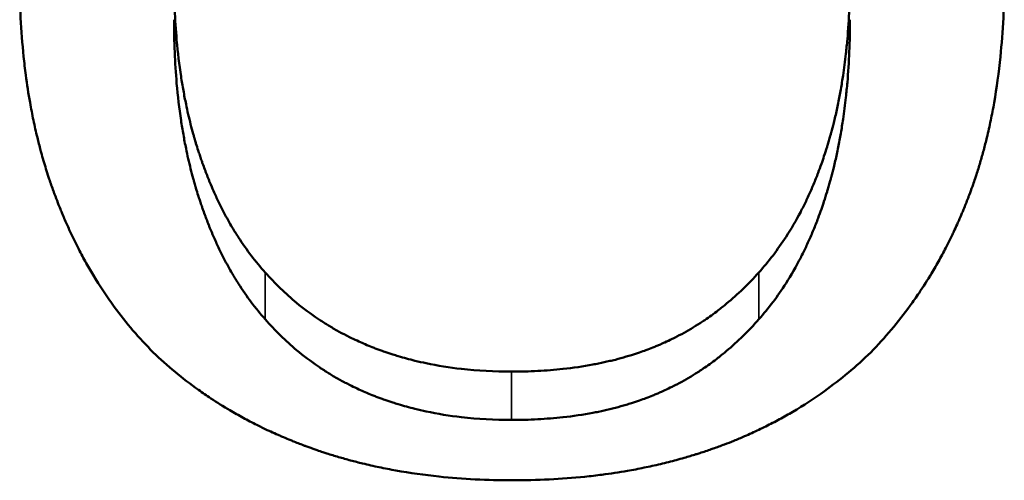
# Model space of a CAD drawing. Header units: inches. Extents: x 3.3 to 58.3, y 0.8 to 38.3.
# Tile 148 of 162: x 40.0553 to 40.1614, y 35.2907 to 35.3403. Entities that reach past the tile are written whole.
import ezdxf

# ---------------------------------------------------------------- set-up
doc = ezdxf.new("R2010")
doc.units = ezdxf.units.IN
doc.header["$MEASUREMENT"] = 0
doc.layers.add('Visible (ANSI)', color=7, linetype='Continuous', lineweight=50)
doc.layers.add('Visible Narrow (ANSI)', color=7, linetype='Continuous', lineweight=35)

msp = doc.modelspace()

# ---------------------------------------------------------------- linework, layer by layer
at = {"layer": 'Visible (ANSI)'}
for points, knots in [([(40.06971, 35.30447), (40.06895, 35.30523), (40.06822, 35.30602), (40.06752, 35.30683), (40.06682, 35.30765), (40.06615, 35.3085), (40.06551, 35.30938), (40.0647, 35.31048), (40.06394, 35.31163), (40.06322, 35.31283), (40.06307, 35.31306), (40.06293, 35.31331), (40.06279, 35.31355), (40.06251, 35.31403), (40.06224, 35.31453), (40.06197, 35.31503), (40.06184, 35.31528), (40.06171, 35.31553), (40.06158, 35.31579), (40.06138, 35.31617), (40.06119, 35.31656), (40.06101, 35.31695), (40.06082, 35.31734), (40.06064, 35.31773), (40.06046, 35.31813), (40.06028, 35.31853), (40.0601, 35.31894), (40.05993, 35.31935), (40.05987, 35.31948), (40.05982, 35.31962), (40.05976, 35.31976), (40.05968, 35.31996), (40.05959, 35.32017), (40.05951, 35.32038), (40.05948, 35.32045), (40.05946, 35.32052), (40.05943, 35.32059), (40.05931, 35.3209), (40.05919, 35.32121), (40.05907, 35.32153), (40.05903, 35.32164), (40.05899, 35.32174), (40.05895, 35.32185), (40.05888, 35.32206), (40.0588, 35.32228), (40.05872, 35.32249), (40.05865, 35.32271), (40.05858, 35.32292), (40.0585, 35.32314), (40.05845, 35.32329), (40.05841, 35.32343), (40.05836, 35.32358), (40.05827, 35.32387), (40.05817, 35.32416), (40.05808, 35.32446), (40.05804, 35.3246), (40.05799, 35.32475), (40.05795, 35.3249), (40.05786, 35.3252), (40.05778, 35.32549), (40.05769, 35.32579), (40.05765, 35.32594), (40.05761, 35.32609), (40.05757, 35.32625), (40.05745, 35.3267), (40.05733, 35.32716), (40.05722, 35.32762), (40.05714, 35.32792), (40.05707, 35.32823), (40.057, 35.32854), (40.05686, 35.32917), (40.05673, 35.3298), (40.05661, 35.33043), (40.05655, 35.33075), (40.05649, 35.33107), (40.05643, 35.33139), (40.05626, 35.33236), (40.05611, 35.33334), (40.05597, 35.33434), (40.05589, 35.33501), (40.05581, 35.33568), (40.05574, 35.33636), (40.0556, 35.33772), (40.05549, 35.33911), (40.05542, 35.34053), (40.05535, 35.34195), (40.05532, 35.3434), (40.05532, 35.34488)], [0, 0, 0, 0, 0.166667, 0.166667, 0.166667, 0.333333, 0.333333, 0.333333, 0.541667, 0.541667, 0.541667, 0.583333, 0.583333, 0.583333, 0.666667, 0.666667, 0.666667, 0.708333, 0.708333, 0.708333, 0.770833, 0.770833, 0.770833, 0.833333, 0.833333, 0.833333, 0.895833, 0.895833, 0.895833, 0.916667, 0.916667, 0.916667, 0.947917, 0.947917, 0.947917, 0.958333, 0.958333, 0.958333, 1.005208, 1.005208, 1.005208, 1.020833, 1.020833, 1.020833, 1.052083, 1.052083, 1.052083, 1.083333, 1.083333, 1.083333, 1.104167, 1.104167, 1.104167, 1.145833, 1.145833, 1.145833, 1.166667, 1.166667, 1.166667, 1.208333, 1.208333, 1.208333, 1.229167, 1.229167, 1.229167, 1.291667, 1.291667, 1.291667, 1.333333, 1.333333, 1.333333, 1.416667, 1.416667, 1.416667, 1.458333, 1.458333, 1.458333, 1.583333, 1.583333, 1.583333, 1.666667, 1.666667, 1.666667, 1.833333, 1.833333, 1.833333, 2, 2, 2, 2]), ([(40.07195, 35.34488), (40.07195, 35.34371), (40.07197, 35.34256), (40.07202, 35.34144), (40.07206, 35.34031), (40.07214, 35.33921), (40.07223, 35.33813), (40.07235, 35.33678), (40.07251, 35.33547), (40.0727, 35.3342), (40.07274, 35.33394), (40.07278, 35.33369), (40.07282, 35.33344), (40.07291, 35.33293), (40.073, 35.33243), (40.07309, 35.33194), (40.07314, 35.33169), (40.07319, 35.33145), (40.07324, 35.33121), (40.07331, 35.33084), (40.07339, 35.33048), (40.07348, 35.33012), (40.07356, 35.32976), (40.07365, 35.32941), (40.07373, 35.32905), (40.07382, 35.3287), (40.07392, 35.32835), (40.07401, 35.32801), (40.07405, 35.32789), (40.07408, 35.32778), (40.07411, 35.32766), (40.07416, 35.32749), (40.07421, 35.32732), (40.07426, 35.32715), (40.07428, 35.32709), (40.07429, 35.32704), (40.07431, 35.32698), (40.07439, 35.32673), (40.07447, 35.32647), (40.07455, 35.32622), (40.07458, 35.32614), (40.0746, 35.32606), (40.07463, 35.32597), (40.07469, 35.32581), (40.07474, 35.32564), (40.0748, 35.32548), (40.07485, 35.32531), (40.07491, 35.32515), (40.07497, 35.32499), (40.075, 35.32488), (40.07504, 35.32477), (40.07508, 35.32466), (40.07516, 35.32445), (40.07524, 35.32423), (40.07532, 35.32402), (40.07536, 35.32392), (40.0754, 35.32381), (40.07544, 35.32371), (40.07552, 35.3235), (40.0756, 35.32329), (40.07569, 35.32308), (40.07573, 35.32298), (40.07577, 35.32288), (40.07581, 35.32277), (40.07594, 35.32247), (40.07607, 35.32216), (40.0762, 35.32186), (40.07629, 35.32166), (40.07638, 35.32146), (40.07647, 35.32127), (40.07665, 35.32087), (40.07684, 35.32049), (40.07703, 35.32011), (40.07713, 35.31992), (40.07723, 35.31973), (40.07732, 35.31954), (40.07762, 35.31898), (40.07792, 35.31843), (40.07824, 35.3179), (40.07845, 35.31755), (40.07867, 35.3172), (40.07889, 35.31686), (40.07933, 35.31618), (40.07979, 35.31552), (40.08027, 35.31489), (40.08075, 35.31426), (40.08125, 35.31366), (40.08177, 35.31308)], [0, 0, 0, 0, 0.166667, 0.166667, 0.166667, 0.333333, 0.333333, 0.333333, 0.541667, 0.541667, 0.541667, 0.583333, 0.583333, 0.583333, 0.666667, 0.666667, 0.666667, 0.708333, 0.708333, 0.708333, 0.770833, 0.770833, 0.770833, 0.833333, 0.833333, 0.833333, 0.895833, 0.895833, 0.895833, 0.916667, 0.916667, 0.916667, 0.947917, 0.947917, 0.947917, 0.958333, 0.958333, 0.958333, 1.005208, 1.005208, 1.005208, 1.020833, 1.020833, 1.020833, 1.052083, 1.052083, 1.052083, 1.083333, 1.083333, 1.083333, 1.104167, 1.104167, 1.104167, 1.145833, 1.145833, 1.145833, 1.166667, 1.166667, 1.166667, 1.208333, 1.208333, 1.208333, 1.229167, 1.229167, 1.229167, 1.291667, 1.291667, 1.291667, 1.333333, 1.333333, 1.333333, 1.416667, 1.416667, 1.416667, 1.458333, 1.458333, 1.458333, 1.583333, 1.583333, 1.583333, 1.666667, 1.666667, 1.666667, 1.833333, 1.833333, 1.833333, 2, 2, 2, 2]), ([(40.13496, 35.31308), (40.13549, 35.31367), (40.136, 35.31428), (40.13649, 35.31492), (40.13697, 35.31556), (40.13744, 35.31622), (40.13789, 35.31691), (40.13845, 35.31777), (40.13897, 35.31868), (40.13947, 35.31962), (40.13956, 35.31981), (40.13966, 35.32), (40.13976, 35.32019), (40.13995, 35.32057), (40.14014, 35.32096), (40.14032, 35.32136), (40.14041, 35.32156), (40.1405, 35.32176), (40.14059, 35.32196), (40.14076, 35.32236), (40.14094, 35.32277), (40.1411, 35.32319), (40.14119, 35.3234), (40.14127, 35.32361), (40.14135, 35.32382), (40.14147, 35.32414), (40.14159, 35.32446), (40.1417, 35.32478), (40.1418, 35.32505), (40.14189, 35.32532), (40.14198, 35.3256), (40.14209, 35.32593), (40.1422, 35.32626), (40.14231, 35.3266), (40.14232, 35.32666), (40.14234, 35.32672), (40.14236, 35.32677), (40.14241, 35.32694), (40.14246, 35.32711), (40.14251, 35.32728), (40.14256, 35.32745), (40.14261, 35.32762), (40.14266, 35.3278), (40.14269, 35.32791), (40.14272, 35.32803), (40.14275, 35.32814), (40.14285, 35.32849), (40.14294, 35.32884), (40.14303, 35.32919), (40.14308, 35.32943), (40.14314, 35.32966), (40.1432, 35.3299), (40.14331, 35.33037), (40.14341, 35.33086), (40.14351, 35.33134), (40.14356, 35.33158), (40.14361, 35.33183), (40.14366, 35.33207), (40.14375, 35.33256), (40.14384, 35.33306), (40.14392, 35.33356), (40.14396, 35.33381), (40.144, 35.33407), (40.14404, 35.33432), (40.14415, 35.33508), (40.14425, 35.33585), (40.14434, 35.33664), (40.1444, 35.33716), (40.14445, 35.33769), (40.1445, 35.33822), (40.14459, 35.33929), (40.14466, 35.34038), (40.14471, 35.34149), (40.14476, 35.3426), (40.14478, 35.34373), (40.14478, 35.34488)], [0, 0, 0, 0, 0.166667, 0.166667, 0.166667, 0.333333, 0.333333, 0.333333, 0.541667, 0.541667, 0.541667, 0.583333, 0.583333, 0.583333, 0.666667, 0.666667, 0.666667, 0.708333, 0.708333, 0.708333, 0.791667, 0.791667, 0.791667, 0.833333, 0.833333, 0.833333, 0.895833, 0.895833, 0.895833, 0.947917, 0.947917, 0.947917, 1.010417, 1.010417, 1.010417, 1.020833, 1.020833, 1.020833, 1.052083, 1.052083, 1.052083, 1.083333, 1.083333, 1.083333, 1.104167, 1.104167, 1.104167, 1.166667, 1.166667, 1.166667, 1.208333, 1.208333, 1.208333, 1.291667, 1.291667, 1.291667, 1.333333, 1.333333, 1.333333, 1.416667, 1.416667, 1.416667, 1.458333, 1.458333, 1.458333, 1.583333, 1.583333, 1.583333, 1.666667, 1.666667, 1.666667, 1.833333, 1.833333, 1.833333, 2, 2, 2, 2]), ([(40.16141, 35.34488), (40.16141, 35.34339), (40.16138, 35.34194), (40.16131, 35.34051), (40.16124, 35.33908), (40.16113, 35.33769), (40.16099, 35.33633), (40.16082, 35.33463), (40.16059, 35.33298), (40.16031, 35.33137), (40.16026, 35.33105), (40.1602, 35.33074), (40.16014, 35.33042), (40.16002, 35.32979), (40.15989, 35.32916), (40.15975, 35.32854), (40.15968, 35.32824), (40.15961, 35.32793), (40.15953, 35.32762), (40.15942, 35.32717), (40.15931, 35.32671), (40.15919, 35.32627), (40.15907, 35.32582), (40.15894, 35.32537), (40.15881, 35.32493), (40.15868, 35.32449), (40.15855, 35.32406), (40.15841, 35.32363), (40.15836, 35.32349), (40.15831, 35.32334), (40.15826, 35.3232), (40.15819, 35.32299), (40.15812, 35.32277), (40.15805, 35.32256), (40.15802, 35.32249), (40.158, 35.32242), (40.15797, 35.32235), (40.15786, 35.32203), (40.15774, 35.32172), (40.15763, 35.32141), (40.15759, 35.3213), (40.15755, 35.3212), (40.15751, 35.3211), (40.15743, 35.32089), (40.15735, 35.32068), (40.15727, 35.32048), (40.15719, 35.32027), (40.1571, 35.32007), (40.15702, 35.31987), (40.15696, 35.31973), (40.15691, 35.3196), (40.15685, 35.31946), (40.15674, 35.31919), (40.15662, 35.31893), (40.15651, 35.31866), (40.15645, 35.31853), (40.15639, 35.31839), (40.15633, 35.31826), (40.15621, 35.318), (40.15609, 35.31774), (40.15597, 35.31748), (40.15591, 35.31735), (40.15585, 35.31722), (40.15578, 35.31709), (40.1556, 35.3167), (40.15541, 35.31632), (40.15521, 35.31594), (40.15508, 35.31568), (40.15495, 35.31543), (40.15482, 35.31518), (40.15455, 35.31468), (40.15428, 35.31419), (40.154, 35.3137), (40.15386, 35.31346), (40.15371, 35.31321), (40.15357, 35.31298), (40.15314, 35.31226), (40.15269, 35.31155), (40.15222, 35.31086), (40.15191, 35.3104), (40.15159, 35.30995), (40.15127, 35.3095), (40.15062, 35.30861), (40.14994, 35.30775), (40.14923, 35.30691), (40.14852, 35.30607), (40.14779, 35.30526), (40.14702, 35.30447)], [0, 0, 0, 0, 0.166667, 0.166667, 0.166667, 0.333333, 0.333333, 0.333333, 0.541667, 0.541667, 0.541667, 0.583333, 0.583333, 0.583333, 0.666667, 0.666667, 0.666667, 0.708333, 0.708333, 0.708333, 0.770833, 0.770833, 0.770833, 0.833333, 0.833333, 0.833333, 0.895833, 0.895833, 0.895833, 0.916667, 0.916667, 0.916667, 0.947917, 0.947917, 0.947917, 0.958333, 0.958333, 0.958333, 1.005208, 1.005208, 1.005208, 1.020833, 1.020833, 1.020833, 1.052083, 1.052083, 1.052083, 1.083333, 1.083333, 1.083333, 1.104167, 1.104167, 1.104167, 1.145833, 1.145833, 1.145833, 1.166667, 1.166667, 1.166667, 1.208333, 1.208333, 1.208333, 1.229167, 1.229167, 1.229167, 1.291667, 1.291667, 1.291667, 1.333333, 1.333333, 1.333333, 1.416667, 1.416667, 1.416667, 1.458333, 1.458333, 1.458333, 1.583333, 1.583333, 1.583333, 1.666667, 1.666667, 1.666667, 1.833333, 1.833333, 1.833333, 2, 2, 2, 2]), ([(40.07195, 35.34032), (40.07195, 35.33913), (40.07197, 35.33796), (40.07202, 35.33682), (40.07206, 35.33568), (40.07214, 35.33456), (40.07223, 35.33346), (40.07235, 35.3321), (40.07251, 35.33077), (40.0727, 35.32947), (40.07274, 35.32921), (40.07278, 35.32895), (40.07282, 35.3287), (40.07291, 35.32819), (40.073, 35.32768), (40.07309, 35.32718), (40.07314, 35.32693), (40.07319, 35.32668), (40.07324, 35.32644), (40.07331, 35.32607), (40.07339, 35.3257), (40.07348, 35.32533), (40.07356, 35.32497), (40.07365, 35.32461), (40.07373, 35.32425), (40.07382, 35.32389), (40.07392, 35.32354), (40.07401, 35.32319), (40.07405, 35.32307), (40.07408, 35.32296), (40.07411, 35.32284), (40.07416, 35.32266), (40.07421, 35.32249), (40.07426, 35.32232), (40.07428, 35.32226), (40.07429, 35.3222), (40.07431, 35.32215), (40.07439, 35.32189), (40.07447, 35.32163), (40.07455, 35.32138), (40.07458, 35.32129), (40.0746, 35.32121), (40.07463, 35.32112), (40.07469, 35.32095), (40.07474, 35.32079), (40.0748, 35.32062), (40.07485, 35.32045), (40.07491, 35.32029), (40.07497, 35.32012), (40.075, 35.32001), (40.07504, 35.3199), (40.07508, 35.31979), (40.07516, 35.31957), (40.07524, 35.31936), (40.07532, 35.31914), (40.07536, 35.31904), (40.0754, 35.31893), (40.07544, 35.31882), (40.07552, 35.31861), (40.0756, 35.3184), (40.07569, 35.31819), (40.07573, 35.31808), (40.07577, 35.31798), (40.07581, 35.31787), (40.07594, 35.31756), (40.07607, 35.31725), (40.0762, 35.31695), (40.07629, 35.31675), (40.07638, 35.31655), (40.07647, 35.31635), (40.07665, 35.31595), (40.07684, 35.31555), (40.07703, 35.31517), (40.07713, 35.31497), (40.07723, 35.31478), (40.07732, 35.31459), (40.07762, 35.31402), (40.07792, 35.31347), (40.07824, 35.31293), (40.07845, 35.31257), (40.07867, 35.31222), (40.07889, 35.31187), (40.07933, 35.31118), (40.07979, 35.31051), (40.08027, 35.30987), (40.08075, 35.30923), (40.08125, 35.30862), (40.08177, 35.30803)], [0, 0, 0, 0, 0.166667, 0.166667, 0.166667, 0.333333, 0.333333, 0.333333, 0.541667, 0.541667, 0.541667, 0.583333, 0.583333, 0.583333, 0.666667, 0.666667, 0.666667, 0.708333, 0.708333, 0.708333, 0.770833, 0.770833, 0.770833, 0.833333, 0.833333, 0.833333, 0.895833, 0.895833, 0.895833, 0.916667, 0.916667, 0.916667, 0.947917, 0.947917, 0.947917, 0.958333, 0.958333, 0.958333, 1.005208, 1.005208, 1.005208, 1.020833, 1.020833, 1.020833, 1.052083, 1.052083, 1.052083, 1.083333, 1.083333, 1.083333, 1.104167, 1.104167, 1.104167, 1.145833, 1.145833, 1.145833, 1.166667, 1.166667, 1.166667, 1.208333, 1.208333, 1.208333, 1.229167, 1.229167, 1.229167, 1.291667, 1.291667, 1.291667, 1.333333, 1.333333, 1.333333, 1.416667, 1.416667, 1.416667, 1.458333, 1.458333, 1.458333, 1.583333, 1.583333, 1.583333, 1.666667, 1.666667, 1.666667, 1.833333, 1.833333, 1.833333, 2, 2, 2, 2]), ([(40.13496, 35.30803), (40.13549, 35.30863), (40.136, 35.30925), (40.13649, 35.3099), (40.13697, 35.31055), (40.13744, 35.31122), (40.13789, 35.31192), (40.13845, 35.3128), (40.13897, 35.31372), (40.13947, 35.31467), (40.13956, 35.31486), (40.13966, 35.31506), (40.13976, 35.31525), (40.13995, 35.31564), (40.14014, 35.31604), (40.14032, 35.31644), (40.14041, 35.31664), (40.1405, 35.31685), (40.14059, 35.31705), (40.14076, 35.31746), (40.14094, 35.31787), (40.1411, 35.3183), (40.14119, 35.31851), (40.14127, 35.31872), (40.14135, 35.31894), (40.14147, 35.31926), (40.14159, 35.31958), (40.1417, 35.31991), (40.1418, 35.32019), (40.14189, 35.32046), (40.14198, 35.32074), (40.14209, 35.32108), (40.1422, 35.32142), (40.14231, 35.32176), (40.14232, 35.32182), (40.14234, 35.32188), (40.14236, 35.32193), (40.14241, 35.32211), (40.14246, 35.32228), (40.14251, 35.32245), (40.14256, 35.32263), (40.14261, 35.3228), (40.14266, 35.32297), (40.14269, 35.32309), (40.14272, 35.32321), (40.14275, 35.32333), (40.14285, 35.32368), (40.14294, 35.32403), (40.14303, 35.32439), (40.14308, 35.32463), (40.14314, 35.32487), (40.1432, 35.32511), (40.14331, 35.32559), (40.14341, 35.32608), (40.14351, 35.32657), (40.14356, 35.32682), (40.14361, 35.32707), (40.14366, 35.32732), (40.14375, 35.32781), (40.14384, 35.32832), (40.14392, 35.32883), (40.14396, 35.32908), (40.144, 35.32934), (40.14404, 35.3296), (40.14415, 35.33037), (40.14425, 35.33115), (40.14434, 35.33195), (40.1444, 35.33248), (40.14445, 35.33302), (40.1445, 35.33356), (40.14459, 35.33464), (40.14466, 35.33575), (40.14471, 35.33687), (40.14476, 35.338), (40.14478, 35.33915), (40.14478, 35.34032)], [0, 0, 0, 0, 0.166667, 0.166667, 0.166667, 0.333333, 0.333333, 0.333333, 0.541667, 0.541667, 0.541667, 0.583333, 0.583333, 0.583333, 0.666667, 0.666667, 0.666667, 0.708333, 0.708333, 0.708333, 0.791667, 0.791667, 0.791667, 0.833333, 0.833333, 0.833333, 0.895833, 0.895833, 0.895833, 0.947917, 0.947917, 0.947917, 1.010417, 1.010417, 1.010417, 1.020833, 1.020833, 1.020833, 1.052083, 1.052083, 1.052083, 1.083333, 1.083333, 1.083333, 1.104167, 1.104167, 1.104167, 1.166667, 1.166667, 1.166667, 1.208333, 1.208333, 1.208333, 1.291667, 1.291667, 1.291667, 1.333333, 1.333333, 1.333333, 1.416667, 1.416667, 1.416667, 1.458333, 1.458333, 1.458333, 1.583333, 1.583333, 1.583333, 1.666667, 1.666667, 1.666667, 1.833333, 1.833333, 1.833333, 2, 2, 2, 2]), ([(40.08177, 35.31308), (40.0823, 35.31248), (40.08284, 35.31191), (40.08341, 35.31136), (40.08397, 35.31082), (40.08456, 35.3103), (40.08516, 35.3098), (40.08591, 35.30918), (40.08669, 35.3086), (40.0875, 35.30806), (40.08766, 35.30795), (40.08782, 35.30784), (40.08799, 35.30774), (40.08832, 35.30753), (40.08865, 35.30732), (40.08898, 35.30713), (40.08915, 35.30703), (40.08932, 35.30693), (40.08949, 35.30683), (40.08983, 35.30664), (40.09018, 35.30646), (40.09053, 35.30628), (40.09071, 35.30619), (40.09088, 35.3061), (40.09106, 35.30601), (40.09133, 35.30588), (40.09159, 35.30576), (40.09187, 35.30564), (40.09209, 35.30553), (40.09232, 35.30543), (40.09255, 35.30534), (40.0928, 35.30523), (40.09306, 35.30513), (40.09331, 35.30502), (40.09338, 35.305), (40.09345, 35.30497), (40.09352, 35.30494), (40.09366, 35.30489), (40.0938, 35.30483), (40.09395, 35.30478), (40.09409, 35.30473), (40.09423, 35.30468), (40.09437, 35.30463), (40.09447, 35.30459), (40.09456, 35.30456), (40.09466, 35.30453), (40.09494, 35.30443), (40.09523, 35.30433), (40.09552, 35.30424), (40.09572, 35.30418), (40.09591, 35.30412), (40.09611, 35.30406), (40.0967, 35.30388), (40.09729, 35.30372), (40.0979, 35.30357), (40.0983, 35.30347), (40.09871, 35.30338), (40.09912, 35.3033), (40.10035, 35.30304), (40.10162, 35.30283), (40.10292, 35.30269), (40.10466, 35.30249), (40.10646, 35.30239), (40.10831, 35.30239)], [0, 0, 0, 0, 0.166667, 0.166667, 0.166667, 0.333333, 0.333333, 0.333333, 0.541667, 0.541667, 0.541667, 0.583333, 0.583333, 0.583333, 0.666667, 0.666667, 0.666667, 0.708333, 0.708333, 0.708333, 0.791667, 0.791667, 0.791667, 0.833333, 0.833333, 0.833333, 0.895833, 0.895833, 0.895833, 0.947917, 0.947917, 0.947917, 1.005208, 1.005208, 1.005208, 1.020833, 1.020833, 1.020833, 1.052083, 1.052083, 1.052083, 1.083333, 1.083333, 1.083333, 1.104167, 1.104167, 1.104167, 1.166667, 1.166667, 1.166667, 1.208333, 1.208333, 1.208333, 1.333333, 1.333333, 1.333333, 1.416667, 1.416667, 1.416667, 1.666667, 1.666667, 1.666667, 2, 2, 2, 2]), ([(40.10831, 35.30239), (40.10928, 35.30239), (40.11022, 35.30242), (40.11114, 35.30246), (40.11206, 35.30251), (40.11296, 35.30258), (40.11385, 35.30268), (40.11495, 35.3028), (40.11602, 35.30295), (40.11706, 35.30315), (40.11727, 35.30319), (40.11748, 35.30323), (40.11768, 35.30327), (40.1181, 35.30335), (40.1185, 35.30344), (40.1189, 35.30354), (40.1191, 35.30358), (40.1193, 35.30363), (40.1195, 35.30368), (40.1199, 35.30378), (40.12029, 35.30389), (40.12068, 35.30401), (40.12087, 35.30406), (40.12106, 35.30412), (40.12125, 35.30418), (40.12154, 35.30427), (40.12182, 35.30436), (40.1221, 35.30446), (40.12234, 35.30454), (40.12257, 35.30462), (40.1228, 35.30471), (40.12305, 35.3048), (40.1233, 35.3049), (40.12355, 35.305), (40.12362, 35.30502), (40.12369, 35.30505), (40.12376, 35.30508), (40.12389, 35.30513), (40.12403, 35.30519), (40.12416, 35.30525), (40.12429, 35.3053), (40.12443, 35.30536), (40.12456, 35.30542), (40.12465, 35.30546), (40.12474, 35.3055), (40.12483, 35.30554), (40.12509, 35.30566), (40.12535, 35.30578), (40.12561, 35.30591), (40.12579, 35.306), (40.12596, 35.30608), (40.12613, 35.30617), (40.12648, 35.30635), (40.12682, 35.30653), (40.12715, 35.30672), (40.12732, 35.30682), (40.12749, 35.30692), (40.12766, 35.30702), (40.12799, 35.30721), (40.12832, 35.30742), (40.12864, 35.30763), (40.12881, 35.30773), (40.12897, 35.30784), (40.12913, 35.30795), (40.12961, 35.30828), (40.13009, 35.30862), (40.13056, 35.30898), (40.13087, 35.30922), (40.13118, 35.30946), (40.13148, 35.30972), (40.13209, 35.31022), (40.13268, 35.31075), (40.13326, 35.31131), (40.13384, 35.31188), (40.13441, 35.31246), (40.13496, 35.31308)], [0, 0, 0, 0, 0.166667, 0.166667, 0.166667, 0.333333, 0.333333, 0.333333, 0.541667, 0.541667, 0.541667, 0.583333, 0.583333, 0.583333, 0.666667, 0.666667, 0.666667, 0.708333, 0.708333, 0.708333, 0.791667, 0.791667, 0.791667, 0.833333, 0.833333, 0.833333, 0.895833, 0.895833, 0.895833, 0.947917, 0.947917, 0.947917, 1.005208, 1.005208, 1.005208, 1.020833, 1.020833, 1.020833, 1.052083, 1.052083, 1.052083, 1.083333, 1.083333, 1.083333, 1.104167, 1.104167, 1.104167, 1.166667, 1.166667, 1.166667, 1.208333, 1.208333, 1.208333, 1.291667, 1.291667, 1.291667, 1.333333, 1.333333, 1.333333, 1.416667, 1.416667, 1.416667, 1.458333, 1.458333, 1.458333, 1.583333, 1.583333, 1.583333, 1.666667, 1.666667, 1.666667, 1.833333, 1.833333, 1.833333, 2, 2, 2, 2]), ([(40.08177, 35.30803), (40.0823, 35.30743), (40.08284, 35.30685), (40.08341, 35.30629), (40.08397, 35.30574), (40.08456, 35.30521), (40.08516, 35.30471), (40.08591, 35.30408), (40.08669, 35.30349), (40.0875, 35.30294), (40.08766, 35.30283), (40.08782, 35.30272), (40.08799, 35.30261), (40.08832, 35.3024), (40.08865, 35.30219), (40.08898, 35.30199), (40.08915, 35.30189), (40.08932, 35.30179), (40.08949, 35.30169), (40.08983, 35.3015), (40.09018, 35.30131), (40.09053, 35.30113), (40.09071, 35.30104), (40.09088, 35.30095), (40.09106, 35.30086), (40.09133, 35.30073), (40.09159, 35.3006), (40.09187, 35.30048), (40.09209, 35.30037), (40.09232, 35.30027), (40.09255, 35.30017), (40.0928, 35.30007), (40.09306, 35.29996), (40.09331, 35.29986), (40.09338, 35.29983), (40.09345, 35.2998), (40.09352, 35.29977), (40.09366, 35.29972), (40.0938, 35.29966), (40.09395, 35.29961), (40.09409, 35.29956), (40.09423, 35.29951), (40.09437, 35.29945), (40.09447, 35.29942), (40.09456, 35.29939), (40.09466, 35.29935), (40.09494, 35.29925), (40.09523, 35.29915), (40.09552, 35.29906), (40.09572, 35.299), (40.09591, 35.29894), (40.09611, 35.29888), (40.0967, 35.2987), (40.09729, 35.29853), (40.0979, 35.29838), (40.0983, 35.29828), (40.09871, 35.29819), (40.09912, 35.2981), (40.10035, 35.29784), (40.10162, 35.29763), (40.10292, 35.29748), (40.10466, 35.29728), (40.10646, 35.29718), (40.10831, 35.29718)], [0, 0, 0, 0, 0.166667, 0.166667, 0.166667, 0.333333, 0.333333, 0.333333, 0.541667, 0.541667, 0.541667, 0.583333, 0.583333, 0.583333, 0.666667, 0.666667, 0.666667, 0.708333, 0.708333, 0.708333, 0.791667, 0.791667, 0.791667, 0.833333, 0.833333, 0.833333, 0.895833, 0.895833, 0.895833, 0.947917, 0.947917, 0.947917, 1.005208, 1.005208, 1.005208, 1.020833, 1.020833, 1.020833, 1.052083, 1.052083, 1.052083, 1.083333, 1.083333, 1.083333, 1.104167, 1.104167, 1.104167, 1.166667, 1.166667, 1.166667, 1.208333, 1.208333, 1.208333, 1.333333, 1.333333, 1.333333, 1.416667, 1.416667, 1.416667, 1.666667, 1.666667, 1.666667, 2, 2, 2, 2]), ([(40.10831, 35.29718), (40.10928, 35.29718), (40.11022, 35.29721), (40.11114, 35.29726), (40.11206, 35.29731), (40.11296, 35.29738), (40.11385, 35.29747), (40.11495, 35.2976), (40.11602, 35.29775), (40.11706, 35.29795), (40.11727, 35.29799), (40.11748, 35.29803), (40.11768, 35.29807), (40.1181, 35.29816), (40.1185, 35.29825), (40.1189, 35.29835), (40.1191, 35.29839), (40.1193, 35.29844), (40.1195, 35.2985), (40.1199, 35.2986), (40.12029, 35.29871), (40.12068, 35.29882), (40.12087, 35.29888), (40.12106, 35.29894), (40.12125, 35.299), (40.12154, 35.29909), (40.12182, 35.29919), (40.1221, 35.29928), (40.12234, 35.29937), (40.12257, 35.29945), (40.1228, 35.29954), (40.12305, 35.29963), (40.1233, 35.29973), (40.12355, 35.29983), (40.12362, 35.29986), (40.12369, 35.29988), (40.12376, 35.29991), (40.12389, 35.29997), (40.12403, 35.30002), (40.12416, 35.30008), (40.12429, 35.30014), (40.12443, 35.3002), (40.12456, 35.30026), (40.12465, 35.3003), (40.12474, 35.30034), (40.12483, 35.30038), (40.12509, 35.3005), (40.12535, 35.30063), (40.12561, 35.30076), (40.12579, 35.30084), (40.12596, 35.30093), (40.12613, 35.30102), (40.12648, 35.3012), (40.12682, 35.30139), (40.12715, 35.30158), (40.12732, 35.30168), (40.12749, 35.30178), (40.12766, 35.30188), (40.12799, 35.30208), (40.12832, 35.30229), (40.12864, 35.3025), (40.12881, 35.30261), (40.12897, 35.30272), (40.12913, 35.30283), (40.12961, 35.30316), (40.13009, 35.30351), (40.13056, 35.30387), (40.13087, 35.30412), (40.13118, 35.30436), (40.13148, 35.30462), (40.13209, 35.30513), (40.13268, 35.30567), (40.13326, 35.30624), (40.13384, 35.30681), (40.13441, 35.30741), (40.13496, 35.30803)], [0, 0, 0, 0, 0.166667, 0.166667, 0.166667, 0.333333, 0.333333, 0.333333, 0.541667, 0.541667, 0.541667, 0.583333, 0.583333, 0.583333, 0.666667, 0.666667, 0.666667, 0.708333, 0.708333, 0.708333, 0.791667, 0.791667, 0.791667, 0.833333, 0.833333, 0.833333, 0.895833, 0.895833, 0.895833, 0.947917, 0.947917, 0.947917, 1.005208, 1.005208, 1.005208, 1.020833, 1.020833, 1.020833, 1.052083, 1.052083, 1.052083, 1.083333, 1.083333, 1.083333, 1.104167, 1.104167, 1.104167, 1.166667, 1.166667, 1.166667, 1.208333, 1.208333, 1.208333, 1.291667, 1.291667, 1.291667, 1.333333, 1.333333, 1.333333, 1.416667, 1.416667, 1.416667, 1.458333, 1.458333, 1.458333, 1.583333, 1.583333, 1.583333, 1.666667, 1.666667, 1.666667, 1.833333, 1.833333, 1.833333, 2, 2, 2, 2]), ([(40.10841, 35.29068), (40.10705, 35.29068), (40.10571, 35.29071), (40.1044, 35.29078), (40.10308, 35.29084), (40.10178, 35.29095), (40.10051, 35.29108), (40.09892, 35.29125), (40.09737, 35.29146), (40.09585, 35.29174), (40.09555, 35.29179), (40.09525, 35.29185), (40.09494, 35.29191), (40.09434, 35.29202), (40.09375, 35.29215), (40.09316, 35.29228), (40.09286, 35.29235), (40.09257, 35.29242), (40.09227, 35.29249), (40.09183, 35.2926), (40.0914, 35.29271), (40.09097, 35.29282), (40.09053, 35.29294), (40.09011, 35.29306), (40.08968, 35.29319), (40.08925, 35.29331), (40.08883, 35.29344), (40.08841, 35.29358), (40.08827, 35.29362), (40.08813, 35.29367), (40.08799, 35.29371), (40.08778, 35.29378), (40.08757, 35.29385), (40.08737, 35.29392), (40.0873, 35.29395), (40.08723, 35.29397), (40.08716, 35.294), (40.08685, 35.2941), (40.08654, 35.29422), (40.08624, 35.29433), (40.08613, 35.29437), (40.08603, 35.2944), (40.08593, 35.29444), (40.08573, 35.29452), (40.08552, 35.2946), (40.08532, 35.29468), (40.08512, 35.29475), (40.08492, 35.29483), (40.08472, 35.29491), (40.08459, 35.29497), (40.08446, 35.29502), (40.08432, 35.29508), (40.08406, 35.29519), (40.0838, 35.2953), (40.08354, 35.29541), (40.08341, 35.29547), (40.08328, 35.29552), (40.08315, 35.29558), (40.08289, 35.29569), (40.08263, 35.29581), (40.08238, 35.29593), (40.08225, 35.29598), (40.08212, 35.29604), (40.08199, 35.2961), (40.08161, 35.29628), (40.08124, 35.29646), (40.08086, 35.29665), (40.08062, 35.29678), (40.08037, 35.2969), (40.08012, 35.29703), (40.07963, 35.29728), (40.07915, 35.29755), (40.07868, 35.29782), (40.07844, 35.29795), (40.0782, 35.29809), (40.07797, 35.29822), (40.07726, 35.29864), (40.07658, 35.29907), (40.0759, 35.29951), (40.07546, 35.29981), (40.07502, 35.30011), (40.07458, 35.30042), (40.07371, 35.30104), (40.07287, 35.30169), (40.07206, 35.30236), (40.07125, 35.30304), (40.07046, 35.30374), (40.06971, 35.30447)], [0, 0, 0, 0, 0.166667, 0.166667, 0.166667, 0.333333, 0.333333, 0.333333, 0.541667, 0.541667, 0.541667, 0.583333, 0.583333, 0.583333, 0.666667, 0.666667, 0.666667, 0.708333, 0.708333, 0.708333, 0.770833, 0.770833, 0.770833, 0.833333, 0.833333, 0.833333, 0.895833, 0.895833, 0.895833, 0.916667, 0.916667, 0.916667, 0.947917, 0.947917, 0.947917, 0.958333, 0.958333, 0.958333, 1.005208, 1.005208, 1.005208, 1.020833, 1.020833, 1.020833, 1.052083, 1.052083, 1.052083, 1.083333, 1.083333, 1.083333, 1.104167, 1.104167, 1.104167, 1.145833, 1.145833, 1.145833, 1.166667, 1.166667, 1.166667, 1.208333, 1.208333, 1.208333, 1.229167, 1.229167, 1.229167, 1.291667, 1.291667, 1.291667, 1.333333, 1.333333, 1.333333, 1.416667, 1.416667, 1.416667, 1.458333, 1.458333, 1.458333, 1.583333, 1.583333, 1.583333, 1.666667, 1.666667, 1.666667, 1.833333, 1.833333, 1.833333, 2, 2, 2, 2]), ([(40.14702, 35.30447), (40.14624, 35.30371), (40.14544, 35.30298), (40.14461, 35.30229), (40.14378, 35.30159), (40.14292, 35.30093), (40.14204, 35.3003), (40.14094, 35.2995), (40.1398, 35.29876), (40.13862, 35.29806), (40.13838, 35.29792), (40.13815, 35.29779), (40.13791, 35.29765), (40.13743, 35.29738), (40.13694, 35.29712), (40.13645, 35.29686), (40.13621, 35.29674), (40.13596, 35.29661), (40.13571, 35.29649), (40.13521, 35.29624), (40.13471, 35.296), (40.1342, 35.29577), (40.13394, 35.29565), (40.13368, 35.29554), (40.13342, 35.29542), (40.13304, 35.29526), (40.13264, 35.29509), (40.13225, 35.29493), (40.13192, 35.2948), (40.13159, 35.29467), (40.13125, 35.29454), (40.13085, 35.29439), (40.13045, 35.29424), (40.13004, 35.2941), (40.12997, 35.29407), (40.1299, 35.29405), (40.12984, 35.29402), (40.12963, 35.29395), (40.12943, 35.29388), (40.12922, 35.29381), (40.12901, 35.29374), (40.12881, 35.29368), (40.1286, 35.29361), (40.12846, 35.29356), (40.12832, 35.29352), (40.12818, 35.29348), (40.12777, 35.29335), (40.12735, 35.29322), (40.12692, 35.2931), (40.12664, 35.29302), (40.12636, 35.29294), (40.12607, 35.29286), (40.1255, 35.29271), (40.12493, 35.29256), (40.12435, 35.29243), (40.12406, 35.29236), (40.12377, 35.29229), (40.12347, 35.29223), (40.12289, 35.2921), (40.1223, 35.29198), (40.1217, 35.29186), (40.1214, 35.29181), (40.12111, 35.29175), (40.1208, 35.2917), (40.1199, 35.29154), (40.11899, 35.2914), (40.11806, 35.29128), (40.11745, 35.2912), (40.11682, 35.29113), (40.1162, 35.29107), (40.11494, 35.29094), (40.11367, 35.29084), (40.11237, 35.29077), (40.11107, 35.29071), (40.10975, 35.29068), (40.10841, 35.29068)], [0, 0, 0, 0, 0.166667, 0.166667, 0.166667, 0.333333, 0.333333, 0.333333, 0.541667, 0.541667, 0.541667, 0.583333, 0.583333, 0.583333, 0.666667, 0.666667, 0.666667, 0.708333, 0.708333, 0.708333, 0.791667, 0.791667, 0.791667, 0.833333, 0.833333, 0.833333, 0.895833, 0.895833, 0.895833, 0.947917, 0.947917, 0.947917, 1.010417, 1.010417, 1.010417, 1.020833, 1.020833, 1.020833, 1.052083, 1.052083, 1.052083, 1.083333, 1.083333, 1.083333, 1.104167, 1.104167, 1.104167, 1.166667, 1.166667, 1.166667, 1.208333, 1.208333, 1.208333, 1.291667, 1.291667, 1.291667, 1.333333, 1.333333, 1.333333, 1.416667, 1.416667, 1.416667, 1.458333, 1.458333, 1.458333, 1.583333, 1.583333, 1.583333, 1.666667, 1.666667, 1.666667, 1.833333, 1.833333, 1.833333, 2, 2, 2, 2])]:
    msp.add_open_spline(points, degree=3, knots=knots, dxfattribs=at)
at = {"layer": 'Visible Narrow (ANSI)'}
for p, q in [((40.08177, 35.30803), (40.08177, 35.31308)), ((40.13496, 35.30803), (40.13496, 35.31308)), ((40.10831, 35.29718), (40.10831, 35.30239))]:
    msp.add_line(p, q, dxfattribs=at)

doc.saveas('drawing.dxf')
